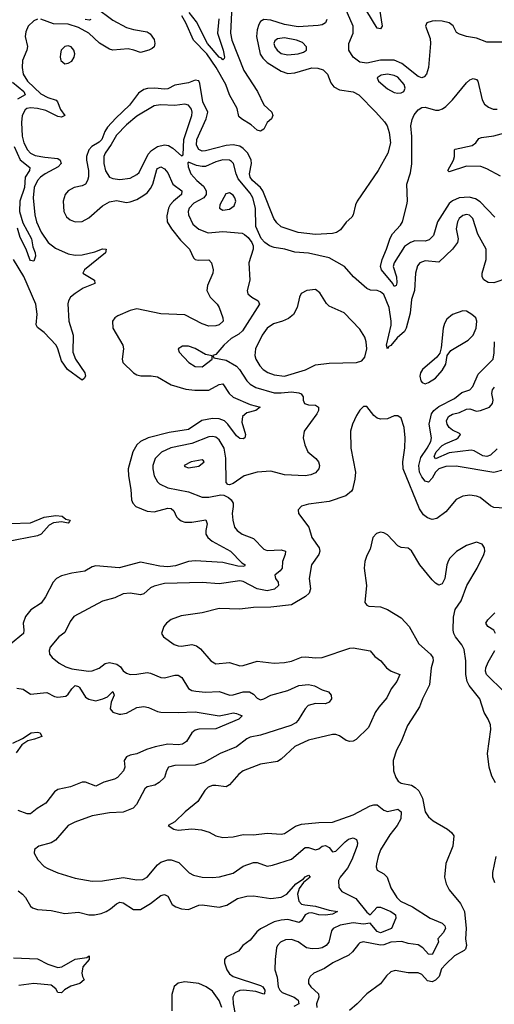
# Model space of a CAD drawing. Header units: inches. Extents: x 1843162 to 1959474, y 907081 to 1016326.
# Tile 191 of 256: x 1871007 to 1873773, y 988308 to 994048. Entities that reach past the tile are written whole.
import ezdxf

# ---------------------------------------------------------------- set-up
doc = ezdxf.new("R2010")
doc.units = ezdxf.units.IN
doc.header["$MEASUREMENT"] = 0
doc.layers.add('B8978', color=7, linetype='Continuous')
doc.layers.add('B8979', color=7, linetype='Continuous')

msp = doc.modelspace()

# ---------------------------------------------------------------- linework, layer by layer
at = {"layer": 'B8978', "color": 5}
for points, elevation in [([(1872279.5, 990000), (1872303.7, 989990), (1872283.6, 989970), (1872150, 989914.2), (1872050, 989911.4), (1872030, 989906.3), (1872009.4, 989890), (1871979.5, 989840.5), (1871955.9, 989824.1), (1871930, 989820.2), (1871870, 989824.3), (1871797.1, 989810), (1871746.2, 989793.8), (1871690, 989768.1), (1871650, 989760.2), (1871630, 989751), (1871615.9, 989730), (1871619.7, 989690), (1871611.4, 989670), (1871576.5, 989630), (1871559.8, 989620.2), (1871496.6, 989603.4), (1871450, 989579.2), (1871390, 989602.5), (1871370, 989603.5), (1871303.2, 989576.8), (1871230, 989559.8), (1871210, 989547.4), (1871158.7, 989481.3), (1871108.9, 989450), (1871070, 989417.7), (1871050, 989418.2), (1870998, 989438)], 520), ([(1872651.8, 990000), (1872630, 989964.7), (1872615.3, 989950), (1872586.9, 989933.1), (1872410, 989877.8), (1872350, 989864.8), (1872330, 989855.5), (1872270.1, 989809.9), (1872175.3, 989770), (1872082.8, 989717.2), (1872030, 989703.1), (1871910, 989701), (1871874.9, 989690), (1871862, 989670), (1871850.5, 989630), (1871819.4, 989600.6), (1871794.4, 989585.6), (1871750, 989576.4), (1871735.4, 989564.6), (1871687.8, 989472.2), (1871668.4, 989451.6), (1871610, 989429), (1871530, 989423.8), (1871430, 989406.6), (1871328, 989370), (1871290, 989349.6), (1871215.2, 989264.8), (1871190, 989249.8), (1871118, 989230), (1871093, 989210), (1871090.4, 989190), (1871112, 989150), (1871150, 989111.8), (1871170, 989100.3), (1871230, 989075.3), (1871330, 989044), (1871430, 989026.5), (1871490, 989027.1), (1871610, 989046.5), (1871690, 989032.9), (1871724.4, 989035.6), (1871750, 989050.2), (1871810, 989121.9), (1871830, 989136.8), (1871870.2, 989150.2), (1871890.2, 989150.2), (1871934.3, 989134.3), (1871995.1, 989075.1), (1872020.6, 989060.6), (1872070, 989049.2), (1872130, 989046.9), (1872171.8, 989051.8), (1872250, 989073.2), (1872310, 989113.2), (1872370, 989135.6), (1872390, 989135), (1872450, 989114), (1872480.8, 989119.2), (1872590, 989154.7), (1872670, 989221.4), (1872690, 989223.2), (1872730, 989208.6), (1872750, 989214.2), (1872770, 989230.8), (1872790, 989233.6), (1872810, 989222.2), (1872830, 989196.9), (1872850, 989200.2), (1872904, 989256), (1872923.5, 989270), (1872950, 989277.7), (1872969.3, 989269.3), (1872976, 989250), (1872972.8, 989232.8), (1872943.2, 989150), (1872917.8, 989102.2), (1872874.5, 989050), (1872864.9, 989030), (1872867.2, 988990), (1872885, 988965), (1872965, 988925), (1873030, 988846.2), (1873050, 988829.3), (1873090, 988873.6), (1873110, 988873.8), (1873170.1, 988850), (1873190, 988835.4), (1873196.2, 988830), (1873198.9, 988810), (1873172.9, 988750), (1873110, 988725.4), (1873090, 988731.8), (1873050, 988781), (1873010, 988776.3), (1872950, 988782.2), (1872874, 988770), (1872833.4, 988750), (1872823.4, 988736.6), (1872809.2, 988670), (1872792.2, 988650), (1872770, 988638), (1872750, 988633.4), (1872712.3, 988632.3), (1872678.2, 988638.2), (1872630, 988671.6), (1872590, 988686.5), (1872556.8, 988683.2), (1872527.4, 988670), (1872509.5, 988650.5), (1872503.6, 988636.4), (1872495.2, 988570), (1872493.4, 988510), (1872507.2, 988467.2), (1872513.9, 988410), (1872523.1, 988390), (1872537.4, 988377.4), (1872606, 988350), (1872630, 988332.4), (1872633, 988310), (1872604.7, 988295.3)], 540), ([(1871587.3, 990000), (1871590, 989999.2), (1871595.3, 990000)], 520), ([(1873075, 990000), (1873039, 989921), (1872968.5, 989851.5), (1872950, 989842.7), (1872930, 989839.8), (1872910, 989845.3), (1872870, 989873.8), (1872850, 989880.8), (1872830, 989880.3), (1872690, 989847.6), (1872610, 989811.9), (1872530, 989736.4), (1872510, 989723.5), (1872410, 989707.6), (1872310, 989669.8), (1872283.6, 989650), (1872230, 989587.1), (1872210, 989576.1), (1872150, 989584.4), (1872130, 989583.8), (1872105.5, 989574.5), (1872085.4, 989554.6), (1872045.7, 989490), (1871970.4, 989430), (1871910, 989371.6), (1871871.3, 989350), (1871904.7, 989330), (1871930, 989324), (1872010, 989330.2), (1872065.5, 989325.5), (1872111.8, 989311.8), (1872150.2, 989290.2), (1872190, 989281.5), (1872250, 989283.6), (1872310, 989298.3), (1872370, 989295.3), (1872450, 989306.4), (1872530, 989299.7), (1872550, 989304.2), (1872613.9, 989346.1), (1872650, 989358.9), (1872750, 989368), (1872830, 989369.4), (1872950, 989413), (1873050, 989465.3), (1873070, 989471.7), (1873090.8, 989470.8), (1873130, 989440.2), (1873150, 989433), (1873210, 989444.9), (1873229.3, 989429.3), (1873228, 989390), (1873206.5, 989350), (1873164.4, 989295.6), (1873110, 989209.6), (1873095.6, 989170), (1873086.6, 989126.6), (1873084.9, 989110), (1873090.3, 989090.3), (1873130, 989068), (1873149.1, 989050), (1873170, 988988), (1873205.7, 988930), (1873226, 988910), (1873296.5, 988876.5), (1873398.2, 988810), (1873470, 988780.3), (1873484.8, 988764.8), (1873487.8, 988750), (1873474.6, 988725.4), (1873444.2, 988690), (1873448.7, 988670), (1873410, 988597.7), (1873390, 988599.9), (1873356.7, 988636.7), (1873330, 988655.5), (1873270, 988662.3), (1873234.6, 988674.6), (1873170.5, 988670), (1873130, 988655), (1873110, 988652.7), (1873008.6, 988671.4), (1872990, 988666.9), (1872980.6, 988659.4), (1872946.6, 988613.4), (1872924.7, 988595.3), (1872832, 988550), (1872782.6, 988517.4), (1872722, 988490), (1872700.3, 988470), (1872690.3, 988450), (1872690.3, 988430), (1872703.1, 988410), (1872748.2, 988370), (1872750.1, 988349.9), (1872736.6, 988310), (1872739.5, 988290)], 560), ([(1872110.6, 990000), (1872170, 989990.1), (1872218.3, 990000)], 520), ([(1873310.1, 990000), (1873266.8, 989933.2), (1873230, 989839.6), (1873202.6, 989790), (1873184, 989730), (1873184.9, 989670), (1873198.7, 989630), (1873211.8, 989610), (1873230, 989597.6), (1873290, 989585.2), (1873312.7, 989572.7), (1873333, 989553), (1873353.9, 989510), (1873370.2, 989430.2), (1873390, 989400.5), (1873417.4, 989377.4), (1873500.7, 989330), (1873524, 989310), (1873536.3, 989290), (1873530.4, 989230), (1873490.3, 989129.7), (1873482.6, 989050), (1873491.7, 989010), (1873510, 988975.5), (1873576.1, 988896.1), (1873599.7, 988850), (1873609, 988750), (1873605.6, 988690), (1873610.2, 988650), (1873606, 988630), (1873598.1, 988621.9), (1873540.2, 988590), (1873490, 988542.8), (1873465.9, 988514.1), (1873450.7, 988469.3), (1873431.2, 988448.8), (1873410, 988439.9), (1873384.2, 988444.2), (1873350, 988481.5), (1873330, 988490.8), (1873270, 988491.6), (1873195.1, 988504.9), (1873170, 988497.4), (1873145.5, 988474.5), (1873110, 988426.6), (1873030.2, 988369.8), (1872973.7, 988310), (1872928.2, 988271.8)], 580), ([(1873779, 989599), (1873758.2, 989638.2), (1873743.8, 989690), (1873732.9, 989770), (1873752.5, 989910), (1873750, 989937), (1873737.7, 989970), (1873720.4, 990000)], 580), ([(1870966.9, 989830), (1871022.8, 989857.2), (1871073.3, 989890), (1871110, 989894.1), (1871126.7, 989890), (1871136.4, 989870), (1871093.3, 989853.3), (1871054.9, 989845.1), (1871020, 989820), (1870985.4, 989774.6)], 480), ([(1873776.7, 989016.7), (1873763.9, 989050), (1873763.9, 989076.1), (1873784.4, 989170)], 580), ([(1870998.4, 988970), (1871022.6, 988950), (1871040.3, 988930), (1871070, 988880.4), (1871081.6, 988870), (1871110, 988860.3), (1871190, 988855.6), (1871270, 988837.7), (1871350, 988844.6), (1871408.9, 988828.9), (1871442, 988830), (1871482.1, 988837.9), (1871510, 988849.4), (1871535.3, 988864.7), (1871570, 988894.7), (1871590, 988904.2), (1871610, 988899.2), (1871670, 988861.1), (1871710, 988861.7), (1871770, 988896.2), (1871830, 988943.2), (1871850, 988948.4), (1871870, 988938), (1871895.8, 988890), (1871916.6, 988876.6), (1871950, 988864.6), (1871990, 988861.5), (1872050, 988885.4), (1872070, 988887.9), (1872170, 988874.3), (1872213.9, 988886.1), (1872275.5, 988924.5), (1872330, 988938.9), (1872370, 988940.1), (1872470, 988925.3), (1872530, 988932.2), (1872563.4, 988950), (1872615.6, 989010), (1872660.4, 989039.6), (1872670, 989051.7), (1872690, 989060.3), (1872698.9, 989050), (1872661.5, 989018.5), (1872636.1, 988983.9), (1872626.3, 988950), (1872633.2, 988910), (1872650, 988892.7), (1872667.7, 988887.7), (1872730, 988880.6), (1872810, 988857.4), (1872859.3, 988850), (1872830, 988834), (1872790, 988827), (1872750, 988829.6), (1872710, 988841.4), (1872690, 988839.9), (1872671.1, 988828.9), (1872650, 988795.3), (1872634.9, 988785.1), (1872570, 988803), (1872530, 988799.1), (1872490, 988788.1), (1872410, 988748.8), (1872389.1, 988730.9), (1872350, 988682.9), (1872307.4, 988650), (1872282.5, 988617.5), (1872210, 988582.4), (1872200.9, 988570), (1872199.7, 988550), (1872214.4, 988510), (1872230, 988485), (1872250.3, 988470), (1872410, 988417), (1872423, 988410), (1872436.3, 988390), (1872434, 988370), (1872430, 988368), (1872382.9, 988382.9), (1872310.3, 988390.3), (1872290, 988389.5), (1872263.2, 988376.8), (1872249.7, 988350), (1872250.1, 988310), (1872263.1, 988250)], 520), ([(1870970, 988579.3), (1871110, 988573.4), (1871170, 988541.9), (1871230, 988522.9), (1871252.7, 988527.3), (1871330, 988572), (1871399, 988581), (1871412, 988590), (1871411.3, 988570), (1871374, 988526), (1871368.7, 988490), (1871372.2, 988470), (1871383, 988450), (1871357.3, 988430), (1871305.4, 988414.6), (1871268.4, 988391.6), (1871250, 988374.5), (1871230, 988376.9), (1871218, 988398), (1871190, 988419.3), (1871090, 988428.7), (1871002.3, 988417.7)], 480), ([(1872184.9, 988290), (1872168.8, 988330), (1872130, 988384.8), (1872092.9, 988410), (1872050, 988429.3), (1871970, 988438.2), (1871930, 988432), (1871907.3, 988412.7), (1871894, 988366), (1871894.4, 988270)], 520)]:
    msp.add_lwpolyline(points, dxfattribs=dict(at, elevation=elevation))
at = {"layer": 'B8979', "color": 5}
for points, elevation in [([(1871450, 994119.9), (1871550, 994046.5), (1871630, 994002.6), (1871670, 993990.6), (1871750, 993977.1), (1871766.4, 993966.4), (1871790, 993932.2), (1871795.2, 993910), (1871790.2, 993890), (1871779.4, 993880.6), (1871759.1, 993870), (1871710, 993857.3), (1871671.7, 993871.7), (1871638, 993878), (1871550, 993869.9), (1871530, 993876.5), (1871472.3, 993912.3), (1871410.5, 993970.5), (1871350, 994003.6), (1871290, 994023.3), (1871203.4, 994023.4), (1871130, 994052.1)], 480), ([(1872242.3, 994130), (1872235.8, 993970), (1872243, 993930), (1872312.4, 993752.4), (1872392.4, 993630), (1872430, 993552.1), (1872476, 993510), (1872481.7, 993490), (1872473.7, 993470), (1872448.4, 993450), (1872430, 993409.4), (1872410, 993398.3), (1872390, 993405.3), (1872355.5, 993435.5), (1872299.7, 993470), (1872284.4, 993484.4), (1872274.3, 993530), (1872230, 993610.7), (1872208.1, 993670), (1872152.3, 993770), (1872097.5, 993850), (1872019.9, 993930), (1871976, 994030), (1871950.9, 994070.9)], 480), ([(1873830, 993918), (1873730, 993917.1), (1873670, 993941.7), (1873611.2, 993951.2), (1873570, 993963.9), (1873553.4, 993973.4), (1873532.8, 994012.8), (1873510, 994029.8), (1873470, 994040.7), (1873430, 994042.5), (1873410, 994040.6), (1873380.3, 994030), (1873371.5, 994010), (1873398.4, 993938.4), (1873400.8, 993910), (1873389.6, 993770), (1873377.4, 993730), (1873365, 993715), (1873350, 993709.8), (1873330, 993717.8), (1873234, 993794), (1873190, 993811.9), (1873110, 993811.9), (1873030, 993795.1), (1872990, 993801.6), (1872949.5, 993829.5), (1872925.4, 993870), (1872925.8, 993910), (1872950.6, 993970), (1872949.5, 994010), (1872890, 994148.8)], 520), ([(1872166.8, 994053.2), (1872159.8, 993970), (1872193.5, 993870), (1872201.1, 993830), (1872198.6, 993821.4), (1872190, 993813.7), (1872183.4, 993823.4), (1872170, 993829.4), (1872101, 993910), (1872036.4, 994036.4), (1871995.4, 994090)], 460), ([(1873104.3, 994110), (1873118.8, 994010), (1873110, 993995.8), (1873090, 993999.3), (1873030, 994098.4)], 480), ([(1872797, 994050), (1872789.6, 994030.4), (1872770, 994019.3), (1872745.5, 994014.5), (1872630, 994007.3), (1872550, 994021.1), (1872470, 994045.7), (1872430, 994049.2), (1872410, 994037.4), (1872400.1, 994019.9), (1872390.1, 993990), (1872387.3, 993950), (1872408.3, 993848.3), (1872423.5, 993823.5), (1872450, 993799.4), (1872530, 993749), (1872570, 993735.3), (1872610, 993738.3), (1872710, 993767), (1872745.4, 993765.4), (1872776, 993756), (1872801.7, 993730), (1872820.8, 993680.8), (1872837.7, 993657.7), (1872870, 993640.1), (1872950, 993626.9), (1872982.8, 993610), (1873082.8, 993510), (1873133.6, 993453.6), (1873148, 993430), (1873160.2, 993390), (1873167.9, 993330), (1873151.5, 993270), (1873095.6, 993170), (1872974.4, 992990), (1872964.4, 992970), (1872950.3, 992910), (1872943, 992897), (1872910, 992867.8), (1872876.3, 992823.7), (1872852.8, 992807.2), (1872830, 992801.5), (1872730, 992796.2), (1872630, 992807.9), (1872530, 992840.9), (1872504.8, 992864.8), (1872488.7, 992890), (1872423, 993050), (1872409.9, 993070), (1872363.4, 993110), (1872349.5, 993130), (1872345.6, 993150), (1872358.2, 993210), (1872355.9, 993230), (1872335.9, 993270), (1872310, 993297.9), (1872290, 993311.1), (1872250, 993319.2), (1872210, 993314.4), (1872090, 993284.8), (1872070, 993282.4), (1872050, 993291.7), (1872037, 993317), (1872038.3, 993350), (1872093.5, 993470), (1872103.2, 993510), (1872073.8, 993570), (1872056.3, 993676.3), (1872050, 993691.3), (1872030, 993695.4), (1871990, 993679.4), (1871910, 993666.6), (1871870, 993645.5), (1871850, 993642.6), (1871795.3, 993650), (1871752.1, 993647.9), (1871730, 993640.7), (1871699.3, 993620.7), (1871646.9, 993550), (1871566.3, 993473.7), (1871518.9, 993421.1), (1871503.6, 993396.4), (1871485.6, 993350), (1871470, 993335.2), (1871428.1, 993310), (1871409.6, 993290), (1871395.5, 993250), (1871395.4, 993230), (1871408.3, 993170), (1871407.1, 993132.9), (1871402.3, 993110), (1871390.1, 993090), (1871370, 993080.3), (1871324, 993070), (1871290, 993051.6), (1871270.9, 993029.1), (1871259.7, 992990), (1871263.1, 992930), (1871279.6, 992899.6), (1871301.5, 992881.5), (1871330, 992870.1), (1871370, 992871.8), (1871410, 992892.9), (1871490, 992962.4), (1871530, 992986.1), (1871570, 992994.2), (1871630, 992983.5), (1871650, 992986.4), (1871690, 992999.4), (1871730, 993025.3), (1871750, 993039.5), (1871770, 993064.6), (1871782.1, 993090), (1871805.7, 993174.3), (1871810, 993181.3), (1871830, 993190.2), (1871850, 993179.3), (1871870, 993156.3), (1871899.8, 993090), (1871952.6, 993050), (1871950.2, 993030), (1871902.3, 992990), (1871884.6, 992970), (1871874.5, 992950), (1871864.1, 992904.1), (1871866.4, 992870), (1871891.4, 992830), (1871944, 992764), (1871995.5, 992710), (1872019.5, 992659.5), (1872030.3, 992650.3), (1872047.1, 992647.1), (1872110, 992648.2), (1872124.9, 992630), (1872133.7, 992590), (1872133.4, 992570), (1872101.5, 992498.5), (1872098.4, 992470), (1872117.8, 992430), (1872157.6, 992390), (1872169.2, 992370), (1872191.5, 992310), (1872193.1, 992290), (1872170, 992269.2), (1872150, 992263.4), (1872110, 992261.6), (1872070, 992275.2), (1871970, 992328.1), (1871830, 992333.9), (1871690, 992363.4), (1871650, 992353.5), (1871578.1, 992321.9), (1871561.2, 992310), (1871547.8, 992290), (1871549.4, 992250), (1871607.8, 992150), (1871612.6, 992130), (1871603.2, 992070), (1871607.8, 992050), (1871670, 991989.2), (1871690, 991977.5), (1871712.2, 991972.2), (1871772.8, 991972.8), (1871810, 991966.7), (1871890, 991919.4), (1871974.2, 991894.2), (1872027.7, 991887.7), (1872110, 991888), (1872170, 991920.7), (1872190, 991926.3), (1872227.4, 991870), (1872250, 991847.8), (1872350, 991805.5), (1872408, 991790), (1872382.8, 991770), (1872330, 991755.8), (1872305.7, 991734.3), (1872301.6, 991701.6), (1872322.8, 991630), (1872318, 991610), (1872310, 991605.1), (1872290, 991607.2), (1872270, 991622.7), (1872220.5, 991690), (1872199.8, 991710), (1872170, 991722.2), (1872130, 991724), (1872069, 991711), (1871990, 991659.2), (1871877.8, 991642.2), (1871755.3, 991610), (1871711, 991589), (1871690.1, 991569.9), (1871666.8, 991530), (1871639.7, 991430), (1871640.2, 991390), (1871654.3, 991310), (1871658, 991250), (1871666, 991230), (1871683, 991210), (1871750, 991183.5), (1871790, 991179.3), (1871870, 991199.8), (1871890, 991199), (1871905.6, 991185.6), (1871921.2, 991150), (1871930, 991140.2), (1871947.5, 991127.5), (1871970, 991119.9), (1872010, 991118.3), (1872092.5, 991132.5), (1872099.4, 991110), (1872091.5, 991070), (1872092.2, 991050), (1872103.5, 991030), (1872128.7, 991008.7), (1872235.1, 990950), (1872302.3, 990882.3), (1872321.5, 990870), (1872317.8, 990862.2), (1872310, 990860.3), (1872277.8, 990862.2), (1872190, 990884.5), (1872030, 990892.8), (1871990.9, 990889.1), (1871915.3, 990864.7), (1871870, 990858.9), (1871823, 990863), (1871710, 990885.6), (1871586.8, 990853.2), (1871450, 990863.7), (1871430, 990857.7), (1871386.9, 990833.1), (1871310, 990822), (1871250, 990806), (1871221.6, 990790), (1871202, 990770), (1871156.9, 990683.1), (1871132.5, 990647.5), (1871071.7, 990608.3), (1871040.7, 990570), (1871026.8, 990530), (1871031.8, 990490), (1871029.2, 990470), (1870952.5, 990407.5)], 520), ([(1871110, 994051.1), (1871090, 994042.7), (1871056.6, 994010), (1871043.1, 993976.9), (1871039.3, 993950), (1871051.8, 993891.8), (1871049, 993871), (1871022.7, 993810), (1871021.4, 993770), (1871027.8, 993730), (1871052.4, 993690), (1871130, 993616.7), (1871170, 993595.5), (1871218.7, 993578.7), (1871227.4, 993570), (1871245.3, 993525.3), (1871268.9, 993490), (1871250, 993479.4), (1871230, 993483.8), (1871159, 993519), (1871110, 993531.3), (1871070, 993534.8), (1871049.2, 993530.8), (1871037.9, 993522.1), (1871021.5, 993490), (1871016.7, 993450), (1871021.5, 993370), (1871031.4, 993330), (1871052, 993290), (1871070, 993269.6), (1871096.7, 993256.7), (1871153.6, 993246.4), (1871230, 993240.1), (1871243.5, 993230), (1871247.6, 993210), (1871231, 993190), (1871155.7, 993150), (1871128.2, 993130), (1871111.3, 993110), (1871091.9, 993070), (1871086.1, 993010), (1871095.6, 992910), (1871104.5, 992870), (1871131.3, 992810), (1871173.5, 992750), (1871215.8, 992715.8), (1871290, 992682.5), (1871330, 992675), (1871370, 992677.1), (1871445.4, 992694.6), (1871490, 992711.7), (1871510.3, 992710), (1871506, 992690), (1871384.5, 992590), (1871375.6, 992570), (1871442.7, 992530), (1871445.3, 992510), (1871376.5, 992483.5), (1871330, 992452.2), (1871303.8, 992430), (1871291, 992410), (1871287.5, 992392.5), (1871293.4, 992290), (1871318.1, 992210), (1871316.8, 992110), (1871331.3, 992070), (1871386.5, 991990), (1871391.2, 991970), (1871382.6, 991957.4), (1871370, 991947.7), (1871364.4, 991950), (1871285.4, 992010), (1871250, 992059.1), (1871229.5, 992129.5), (1871219, 992150), (1871150, 992225.5), (1871110, 992253.3), (1871102.9, 992270), (1871108.4, 992331.6), (1871101, 992390), (1871031.6, 992551.6), (1870970.6, 992650)], 480), ([(1871420.4, 994050), (1871414.1, 994045.9), (1871388.5, 994050)], 460), ([(1870964.1, 993684.1), (1871031.2, 993630), (1871038.8, 993610), (1870994.1, 993585.9)], 460), ([(1873776.3, 992896.3), (1873690, 992987), (1873663.3, 993003.3), (1873626.6, 993013.4), (1873568.7, 993010), (1873530, 992993), (1873510, 992976), (1873441.4, 992870), (1873418.3, 992790), (1873394.2, 992765.8), (1873370, 992757.8), (1873310, 992758.8), (1873284.7, 992750), (1873250, 992726.7), (1873189.7, 992630.3), (1873183.6, 992610), (1873202.1, 992550), (1873205.8, 992514.2), (1873201.6, 992498.4), (1873190, 992492.4), (1873182.2, 992510), (1873115.7, 992590), (1873109.3, 992610), (1873119.2, 992650), (1873145.6, 992710), (1873165.1, 992774.9), (1873180.1, 992799.9), (1873225.9, 992850), (1873238.6, 992870), (1873263.4, 992970), (1873266.8, 992990), (1873263.1, 993090), (1873284.2, 993155.8), (1873292.1, 993207.9), (1873293, 993367), (1873287.3, 993430), (1873293.6, 993466.4), (1873305.9, 993494.1), (1873330, 993523.2), (1873350, 993536.8), (1873370, 993539.2), (1873430, 993520.7), (1873450, 993521.9), (1873470.4, 993529.6), (1873490, 993541.9), (1873530, 993580.7), (1873610, 993679.8), (1873630, 993696.9), (1873650, 993705.1), (1873670, 993699), (1873676.2, 993690), (1873701.6, 993581.6), (1873716.8, 993556.8), (1873738.2, 993538.2), (1873766.8, 993526.8), (1873790, 993526)], 520), ([(1873810, 993136.3), (1873730, 993179.4), (1873693.5, 993193.5), (1873610, 993195.1), (1873510, 993161.4), (1873503, 993170), (1873536.1, 993230), (1873541.8, 993250), (1873540.4, 993290), (1873545.8, 993294.2), (1873644.6, 993315.4), (1873666, 993330), (1873683.3, 993356.7), (1873697.8, 993362.2), (1873770, 993372.3), (1873870, 993399.3)], 480), ([(1870975.1, 993310), (1871010, 993231.8), (1871065.8, 993185.8), (1871064.4, 993170), (1871038.8, 993130), (1871034.8, 993070), (1871007.9, 992990), (1871005.6, 992930), (1871024.9, 992864.9), (1871075.1, 992770), (1871084.2, 992724.2), (1871097.3, 992690), (1871098.7, 992670), (1871090, 992641.2), (1871070, 992643.7), (1871066.6, 992650), (1871045, 992710), (1871010, 992778.7), (1870993, 992833)], 460), ([(1873850, 992542), (1873770, 992514.5), (1873736.8, 992516.8), (1873711, 992531), (1873702.6, 992550), (1873701.5, 992570), (1873725.8, 992650), (1873726.3, 992710), (1873677.3, 992797.3), (1873648.7, 992890), (1873629, 992909), (1873610, 992911.8), (1873590, 992907.2), (1873568.6, 992890), (1873558.2, 992870), (1873551.3, 992830), (1873562.3, 992770), (1873559, 992750), (1873530.3, 992710), (1873450, 992635.1), (1873370, 992641.8), (1873338.4, 992630), (1873326.1, 992613.9), (1873314.4, 992570), (1873308.6, 992470), (1873290, 992418), (1873282.4, 992337.6), (1873259.7, 992250), (1873248.9, 992230), (1873206.2, 992193.8), (1873170, 992149), (1873157.3, 992142.7), (1873150, 992128.8), (1873144.9, 992150), (1873172.1, 992267.9), (1873172.4, 992290), (1873160.8, 992370), (1873130, 992445.7), (1873110, 992462.7), (1873090, 992469.7), (1873051.3, 992471.3), (1873030, 992481.3), (1872953, 992550), (1872900.5, 992610), (1872810, 992660.2), (1872690, 992688.1), (1872610, 992693.1), (1872551.4, 992711.4), (1872490, 992720.3), (1872462.9, 992730), (1872434.7, 992750), (1872413.2, 992773.2), (1872382.3, 992842.3), (1872381.5, 992950), (1872364.7, 993010), (1872350, 993036.7), (1872280.7, 993120.7), (1872267.6, 993150), (1872253.3, 993210), (1872242.2, 993222.2), (1872229.2, 993230), (1872190, 993231.3), (1872150, 993220.2), (1872090, 993193.3), (1872070, 993191.8), (1872037.8, 993197.8), (1871990, 993217.2), (1871986.6, 993213.4), (1871988.8, 993191.2), (1872004.9, 993150), (1872038.9, 993110), (1872077.6, 993077.6), (1872093.5, 993050), (1872094.1, 993030), (1872079.2, 993010), (1872022, 992978), (1871993.9, 992950), (1871988.1, 992930), (1871990.1, 992910), (1872016.4, 992856.4), (1872050, 992827.4), (1872105.2, 992805.2), (1872190, 992814.5), (1872303.1, 992803.1), (1872317, 992797), (1872338.1, 992778.1), (1872359, 992750), (1872366.7, 992730), (1872368, 992710), (1872342.8, 992630), (1872348.1, 992530), (1872332, 992470), (1872336.4, 992450), (1872359.3, 992430), (1872396.5, 992410), (1872403.6, 992390), (1872306, 992234), (1872284.6, 992215.4), (1872240.2, 992190), (1872196.5, 992150), (1872150, 992096), (1872132, 992090), (1872138, 992078), (1872210, 992063.2), (1872270, 992028.6), (1872287.3, 992010), (1872330, 991942.9), (1872350, 991924.2), (1872383.8, 991903.8), (1872490, 991873.8), (1872530, 991872.6), (1872590, 991878.4), (1872633.6, 991873.6), (1872647.1, 991867.1), (1872658.5, 991850), (1872658.5, 991830), (1872666.7, 991810), (1872690, 991803.8), (1872730, 991801.8), (1872748.7, 991790), (1872748.4, 991770), (1872738.4, 991750), (1872664.2, 991650), (1872658.5, 991610), (1872667.7, 991570), (1872686.3, 991530), (1872733.4, 991490), (1872748.7, 991470), (1872754.6, 991450), (1872750.3, 991430), (1872730, 991406.3), (1872704.4, 991395.6), (1872670, 991388.8), (1872550, 991395.7), (1872470, 991416.5), (1872390.8, 991410), (1872315.5, 991390), (1872250, 991344.5), (1872230, 991336), (1872219, 991339), (1872209.6, 991349.6), (1872207.8, 991492.2), (1872197.9, 991550), (1872170, 991599.8), (1872150, 991614.7), (1872130, 991618.5), (1872110, 991616.1), (1872010, 991576.9), (1871887.7, 991552.3), (1871833.6, 991526.4), (1871796.3, 991490), (1871782.5, 991450), (1871782, 991430), (1871791.4, 991390), (1871810, 991353.6), (1871821.9, 991341.9), (1871870, 991318.8), (1871990, 991296.4), (1872070, 991264.1), (1872110, 991264.7), (1872178.4, 991278.4), (1872196.1, 991276.1), (1872222.8, 991262.8), (1872239.1, 991250), (1872250.3, 991230.3), (1872251.8, 991210), (1872245.8, 991170), (1872248.4, 991130), (1872258.8, 991090), (1872273.6, 991070), (1872303.7, 991050), (1872370, 991023.6), (1872430, 990960.8), (1872450, 990954), (1872530, 990957.8), (1872555.8, 990950), (1872553.8, 990930), (1872538.1, 990890), (1872536.3, 990850), (1872525, 990835), (1872493.1, 990810), (1872498.5, 990790), (1872513.2, 990770), (1872514.5, 990750), (1872492.5, 990727.5), (1872450, 990718.5), (1872390, 990730.2), (1872310, 990773.7), (1872290, 990777.5), (1872170, 990759), (1872070, 990768.2), (1871850, 990760.6), (1871790, 990745.5), (1871770, 990735.9), (1871730, 990700.9), (1871710, 990694.8), (1871650, 990704.2), (1871610, 990701), (1871561.2, 990678.8), (1871490, 990657.7), (1871323.1, 990570), (1871300, 990540), (1871270, 990476.3), (1871235.8, 990450), (1871185.3, 990390), (1871178.4, 990370), (1871180.5, 990350), (1871196.4, 990330), (1871236.6, 990296.6), (1871274.7, 990274.7), (1871310, 990263.5), (1871408.7, 990251.3), (1871430, 990252.6), (1871470, 990267.4), (1871504.7, 990295.3), (1871530, 990301.1), (1871572.1, 990292.1), (1871594.8, 990274.8), (1871610, 990251.8), (1871630, 990238.3), (1871650, 990231.5), (1871690, 990232.3), (1871750, 990243.2), (1871770, 990239.6), (1871830, 990213.8), (1871850, 990211.8), (1871910, 990226.7), (1871930, 990227.2), (1871952.7, 990212.7), (1871990.2, 990150.2), (1872010, 990138), (1872033, 990133), (1872090, 990128.4), (1872170, 990130.9), (1872230.8, 990110.8), (1872251.8, 990111.8), (1872310, 990128.9), (1872346, 990130), (1872370, 990116.9), (1872390, 990093.4), (1872410, 990084), (1872430, 990089.1), (1872470, 990110.2), (1872570, 990138), (1872633.7, 990166.3), (1872690, 990173.1), (1872725.4, 990165.4), (1872770, 990142.1), (1872807.4, 990130), (1872821.7, 990110), (1872824.1, 990090), (1872810.6, 990069.4), (1872790, 990059.4), (1872730, 990061), (1872687.6, 990050), (1872670.1, 990029.9), (1872651.8, 990000)], 540), ([(1873830, 991424), (1873770, 991407.9), (1873550, 991445.4), (1873490, 991444), (1873450, 991429.1), (1873429.5, 991410), (1873410, 991374.8), (1873390, 991351.8), (1873370, 991358.2), (1873350, 991382.4), (1873337.2, 991410), (1873332.6, 991450), (1873344, 991496), (1873382.6, 991550), (1873403.6, 991590), (1873406.4, 991610), (1873392.7, 991690), (1873407.3, 991750), (1873421.1, 991770), (1873450, 991793), (1873540.1, 991839.9), (1873584.4, 991875.6), (1873630.9, 991890), (1873647.2, 991910), (1873678.5, 991981.5), (1873765.4, 992070), (1873772.9, 992107.1), (1873773.9, 992170)], 540), ([(1873790, 991547.5), (1873750.8, 991509.2), (1873730, 991501.7), (1873706.1, 991506.2), (1873655.8, 991535.8), (1873638.8, 991538.8), (1873510, 991522.5), (1873430, 991488.9), (1873422.3, 991502.3), (1873433.9, 991530), (1873470, 991565.3), (1873490, 991578.6), (1873550, 991602.3), (1873561.9, 991610), (1873575.9, 991630), (1873570, 991636.8), (1873530, 991655), (1873510, 991671.4), (1873499, 991690), (1873495.1, 991710), (1873505.1, 991734.9), (1873530, 991748.3), (1873570, 991758.7), (1873610, 991777.4), (1873630, 991779.2), (1873670, 991767.1), (1873692.3, 991770), (1873744.8, 991790), (1873762.9, 991810), (1873765.4, 991830), (1873759, 991870), (1873762.1, 991890), (1873773.2, 991906.8)], 520), ([(1873991.8, 991191.8), (1873770, 991204.5), (1873750, 991214.2), (1873690, 991262.6), (1873670, 991270.6), (1873630, 991276.2), (1873590, 991269.8), (1873550, 991251.1), (1873490, 991178.7), (1873438.8, 991141.2), (1873410, 991133.8), (1873383.4, 991143.4), (1873361, 991161), (1873336.3, 991196.3), (1873242.5, 991430), (1873239.9, 991470), (1873252.2, 991552.2), (1873254.4, 991610), (1873247.7, 991670), (1873230, 991726), (1873210, 991739.3), (1873190, 991738), (1873150, 991722), (1873110, 991719.3), (1873090, 991726), (1873070, 991741.2), (1873030, 991793.2), (1873010, 991792.7), (1872990, 991772.7), (1872970, 991741.2), (1872946.4, 991690), (1872935.3, 991650), (1872937.4, 991550), (1872963.1, 991410), (1872960.3, 991370), (1872947.1, 991310), (1872940.7, 991299.3), (1872907, 991273), (1872810, 991239.8), (1872690, 991223.1), (1872650, 991212.8), (1872630.4, 991190), (1872632.4, 991170), (1872691.8, 991090), (1872710.3, 991030), (1872752.8, 990970), (1872755.2, 990950), (1872751.1, 990930), (1872707.6, 990870), (1872694.7, 990790), (1872701.4, 990730), (1872694.1, 990705.9), (1872673.4, 990686.6), (1872590, 990637.7), (1872470, 990622.5), (1872370, 990622.3), (1872290, 990612.7), (1872170, 990615.9), (1872070, 990589.8), (1871947.5, 990572.5), (1871890, 990551.1), (1871861.6, 990530), (1871846, 990510), (1871833.4, 990470), (1871844, 990450), (1871906.7, 990406.7), (1871930, 990397.3), (1871950, 990396.2), (1872010, 990405.4), (1872038.2, 990398.2), (1872061.3, 990381.3), (1872120.3, 990310), (1872150, 990293.8), (1872230, 990301.5), (1872290, 990281.8), (1872310, 990283.2), (1872390, 990307.7), (1872490, 990297.8), (1872550, 990301.1), (1872590, 990308.5), (1872650, 990331), (1872673.5, 990333.5), (1872730, 990327.1), (1872770, 990330.2), (1872930, 990384.4), (1872950, 990386.7), (1873048.9, 990368.9), (1873076.5, 990336.5), (1873110.9, 990310.9), (1873143.7, 990270), (1873170.9, 990250.9), (1873221.6, 990230), (1873204.4, 990190), (1873172.8, 990147.2), (1873146, 990094), (1873099.5, 990040.5), (1873079.5, 990010), (1873075, 990000)], 560), ([(1870952, 991112), (1871070, 991114.9), (1871148.5, 991148.5), (1871218, 991158), (1871253.6, 991153.6), (1871276.5, 991136.5), (1871300.7, 991130), (1871297.1, 991122.9), (1871290, 991114), (1871250, 991121.8), (1871204, 991116), (1871179, 991101), (1871131.5, 991050), (1871110, 991038.4), (1870930, 991003.9)], 480), ([(1873720.4, 990000), (1873714.7, 990010), (1873688.9, 990090), (1873626.9, 990166.9), (1873615.4, 990190), (1873608, 990230), (1873606.5, 990310), (1873596.5, 990376.5), (1873584.5, 990404.5), (1873547.6, 990450), (1873537.2, 990470), (1873533.6, 990490), (1873534.8, 990565.2), (1873545.7, 990610), (1873579, 990661), (1873613.5, 990750), (1873672.7, 990850), (1873711.2, 990930), (1873716.9, 990950), (1873716.2, 990970), (1873702.7, 990990), (1873670, 991001.6), (1873610, 990983.5), (1873552.8, 990947.2), (1873514.4, 990910), (1873505.4, 990894.6), (1873497, 990870), (1873485.5, 990790), (1873470, 990759), (1873450, 990752.3), (1873430, 990762.9), (1873410, 990782.4), (1873338, 990870), (1873290, 990951.8), (1873270, 990967), (1873230, 990972), (1873210, 990982), (1873150, 991045.1), (1873130, 991057), (1873110, 991060.9), (1873086.2, 991053.8), (1873065.5, 991030), (1873050, 990962), (1873030, 990924), (1873018.7, 990890), (1873015.3, 990850), (1873028.2, 990750), (1873018.8, 990650), (1873030, 990636), (1873042, 990630), (1873110, 990624.9), (1873150, 990610.4), (1873230, 990561.3), (1873277, 990510), (1873332.9, 990410), (1873401.8, 990350), (1873414.2, 990330), (1873416, 990310), (1873405.1, 990270), (1873396.1, 990170), (1873354.2, 990090), (1873337.6, 990042.4), (1873310.1, 990000)], 580), ([(1873779.8, 990470), (1873769.9, 990489.9), (1873734.8, 990510), (1873723.8, 990530), (1873735.4, 990550), (1873776.8, 990590)], 560), ([(1873829.8, 990130), (1873726.9, 990230), (1873721.2, 990250), (1873723.8, 990270), (1873737.3, 990302.7), (1873775.6, 990370)], 560), ([(1870990, 990151), (1871026.3, 990146.3), (1871070, 990115.9), (1871165.7, 990125.7), (1871210, 990103.2), (1871230, 990098.2), (1871274.8, 990105.2), (1871290, 990116.8), (1871310, 990147.4), (1871330, 990165.8), (1871350, 990161.7), (1871355.6, 990155.6), (1871390, 990099.5), (1871410, 990087.1), (1871450, 990077), (1871491.8, 990088.2), (1871518.7, 990101.3), (1871550, 990132.3), (1871557.6, 990110), (1871540.4, 990070), (1871533.9, 990030), (1871550, 990011), (1871587.3, 990000)], 520), ([(1871595.3, 990000), (1871630, 990005.2), (1871690, 990037.8), (1871730, 990044.5), (1871757.8, 990037.8), (1871810, 990014.9), (1871830, 990011.7), (1871930, 990009.4), (1872030, 990013.4), (1872110.6, 990000)], 520), ([(1872218.3, 990000), (1872250, 990006.5), (1872270, 990003.9), (1872279.5, 990000)], 520)]:
    msp.add_lwpolyline(points, dxfattribs=dict(at, elevation=elevation))
for points, elevation in [([(1872550, 993943), (1872510, 993936.5), (1872494.4, 993925.6), (1872488.5, 993910), (1872494.2, 993890), (1872507.7, 993870), (1872530, 993851.1), (1872570, 993843.9), (1872630, 993849.4), (1872661.4, 993858.6), (1872678.9, 993870), (1872678, 993890), (1872655.2, 993915.2), (1872619.6, 993930)], 540), ([(1871290, 993896.3), (1871270, 993893.1), (1871249.4, 993870), (1871243.8, 993850), (1871242.4, 993830), (1871247.4, 993810), (1871270, 993791.7), (1871290, 993794.7), (1871310, 993807.1), (1871325, 993830), (1871328, 993850), (1871322.6, 993870), (1871306.3, 993890)], 520), ([(1873150, 993731.4), (1873114.4, 993725.6), (1873090.3, 993710), (1873098.6, 993690), (1873150, 993645.5), (1873190, 993624.2), (1873210, 993619.3), (1873230, 993621.1), (1873246.3, 993630), (1873253.7, 993650), (1873247.2, 993670), (1873210, 993713), (1873190, 993723.9)], 540), ([(1871970, 993555.5), (1871910, 993547.8), (1871827, 993553), (1871790, 993546.3), (1871690, 993486.2), (1871630, 993435), (1871570, 993374.3), (1871539.7, 993320.3), (1871504.6, 993270), (1871497.8, 993250), (1871496.6, 993210), (1871506.6, 993166.6), (1871530, 993130.3), (1871550, 993123.2), (1871590, 993117.1), (1871650, 993125.1), (1871690, 993145.2), (1871702.2, 993157.8), (1871755.1, 993264.9), (1871774.7, 993285.3), (1871810, 993309.1), (1871850, 993318.2), (1871874.5, 993314.5), (1871899.5, 993299.5), (1871950, 993254), (1871958.7, 993261.3), (1871963.2, 993350), (1872010.4, 993490), (1872011.9, 993510), (1872007.2, 993527.2), (1871990.3, 993550.3)], 540), ([(1872230, 993038.7), (1872207.3, 993032.7), (1872173.1, 992970), (1872170.4, 992950.4), (1872190, 992938.9), (1872230, 992943.9), (1872256.1, 992963.9), (1872265.6, 992990), (1872260.3, 993010), (1872250, 993025.4)], 560), ([(1872730, 992475.1), (1872681, 992470), (1872648.2, 992451.8), (1872638, 992430), (1872623.1, 992370), (1872602.6, 992330), (1872574.4, 992305.6), (1872539.3, 992290), (1872485.3, 992274.7), (1872450, 992250.7), (1872420.1, 992210), (1872381.6, 992130), (1872377, 992090), (1872382.4, 992070), (1872406.4, 992030), (1872425.6, 992010), (1872452.5, 991992.5), (1872490, 991977.9), (1872550, 991969.6), (1872673.5, 992006.5), (1872730, 992035.5), (1872810, 992046), (1872970, 992050.3), (1873000.6, 992059.4), (1873018.5, 992081.5), (1873029.2, 992130), (1873027, 992170), (1873018, 992198), (1872990, 992243.6), (1872898.7, 992338.7), (1872810, 992377.7), (1872794.2, 992394.2), (1872756.9, 992456.9)], 560), ([(1873590, 992351), (1873530.2, 992329.8), (1873496.9, 992303.1), (1873482.4, 992277.6), (1873474.6, 992250), (1873463.7, 992136.3), (1873455.8, 992104.2), (1873438.6, 992081.4), (1873354.9, 992010), (1873342.4, 991990), (1873338.4, 991970), (1873343.9, 991943.9), (1873352.7, 991932.7), (1873370, 991926.4), (1873390, 991932.7), (1873430, 991958.7), (1873470, 992003.1), (1873490, 992041), (1873497.6, 992090), (1873520.3, 992119.7), (1873620, 992180), (1873649.8, 992210), (1873667.8, 992250), (1873671.9, 992290), (1873664.4, 992310), (1873642.4, 992330), (1873610, 992348.7)], 560), ([(1871990, 992145.4), (1871955.6, 992144.4), (1871930.7, 992130), (1871937.1, 992110), (1871992.2, 992050), (1872030, 992026), (1872070, 992025.2), (1872129, 992070), (1872128.4, 992088.4), (1872090, 992096.9), (1872030, 992130.9)], 540), ([(1872070, 991482), (1872006, 991470), (1871966, 991450), (1871970, 991442.8), (1871990, 991435.5), (1872050, 991445.2), (1872082, 991470), (1872077.4, 991477.4)], 560)]:
    msp.add_lwpolyline(points, close=True, dxfattribs=dict(at, elevation=elevation))

doc.saveas('drawing.dxf')
